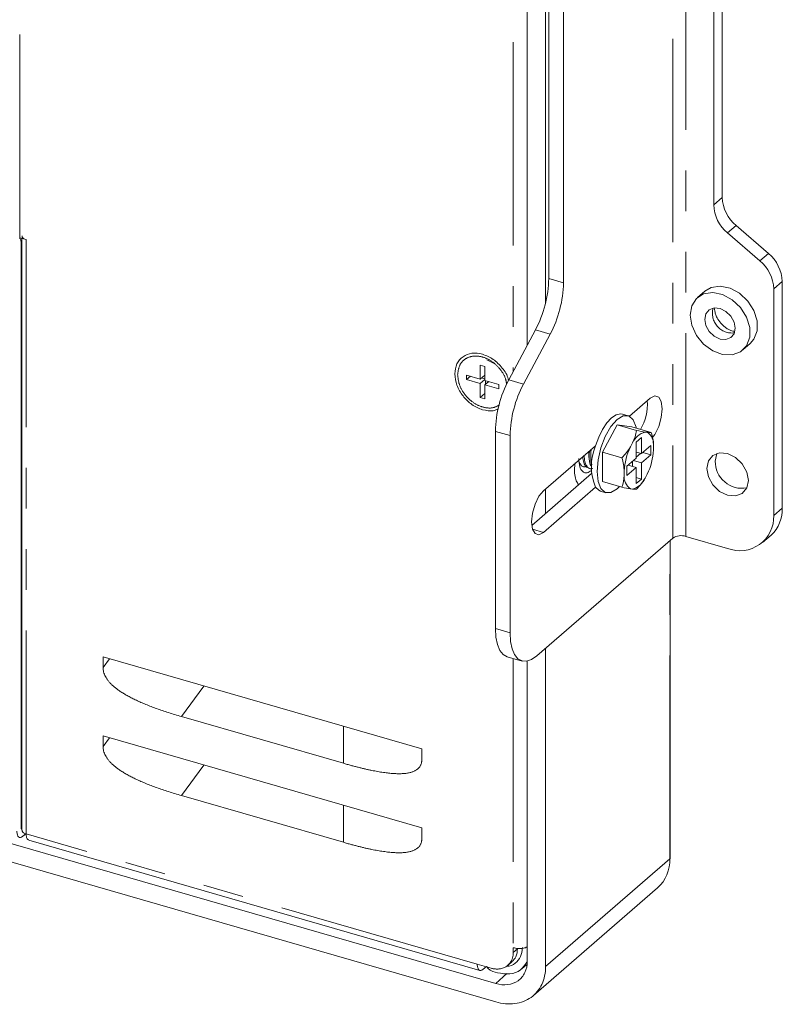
# Model space of a CAD drawing. Header units: millimetres. Extents: x 19 to 844, y 7 to 552.
# Tile 41 of 49: x 718 to 742, y 373 to 403. Entities that reach past the tile are written whole.
import ezdxf

# ---------------------------------------------------------------- set-up
doc = ezdxf.new("R2010")
doc.units = ezdxf.units.MM
doc.linetypes.add('PHANTOM', pattern=[12.7, 6.35, -1.27, 1.27, -1.27, 1.27, -1.27])

msp = doc.modelspace()

# ---------------------------------------------------------------- linework, layer by layer
at = {"color": 8, "linetype": 'PHANTOM', "lineweight": 0}
for p, q in [((738.8769, 387.2694), (738.8769, 453.6647)), ((738.4671, 453.6098), (738.4671, 387.2145)), ((718.0605, 396.5959), (718.0605, 453.2917)), ((733.4815, 440.8032), (733.4815, 392.4268)), ((740.0096, 397.8542), (739.7429, 397.6232)), ((740.4429, 396.9789), (740.1762, 396.748)), ((718.2626, 377.9758), (718.2626, 396.5376)), ((741.1861, 395.8739), (741.4527, 396.1048)), ((735.0504, 395.1925), (734.5886, 395.3259)), ((741.6193, 394.9986), (741.886, 395.2296)), ((734.1719, 393.715), (734.6338, 393.5817)), ((731.7437, 392.3187), (731.7437, 392.3154)), ((733.3386, 392.16), (733.8004, 392.0267)), ((733.3838, 390.4158), (732.9219, 390.5492)), ((741.6193, 387.9211), (741.886, 388.1521)), ((734.0793, 387.4948), (734.4254, 387.3949)), ((738.3719, 377.1995), (738.3719, 387.132)), ((733.3838, 384.2556), (732.9219, 384.3889)), ((720.6643, 383.1763), (720.8614, 383.4465)), ((733.4815, 383.4549), (733.4815, 374.4196)), ((723.1152, 381.6412), (723.8109, 382.5951)), ((728.1728, 380.1812), (728.1728, 381.3359)), ((720.6643, 380.7081), (720.8614, 380.9784)), ((723.1152, 379.173), (723.8109, 380.1269)), ((728.1728, 377.713), (728.1728, 378.8677)), ((718.1292, 378.1394), (718.1111, 378.1446)), ((732.3557, 373.9075), (718.2626, 377.9758)), ((734.4919, 373.8393), (738.3719, 377.1995)), ((733.4815, 374.2753), (733.6149, 374.3908)), ((733.2844, 373.6116), (732.933, 373.302))]:
    msp.add_line(p, q, dxfattribs=at)
at = {"color": 7, "linetype": 'Continuous', "lineweight": 15}
for p, q in [((740.0096, 443.0418), (740.0096, 397.8542)), ((739.7429, 442.8109), (739.7429, 397.6232)), ((733.9203, 393.2456), (733.9203, 440.6986)), ((734.4919, 440.4383), (734.4919, 394.5674)), ((734.5886, 395.3259), (734.5886, 439.8472)), ((735.0504, 395.1925), (735.0504, 439.7139)), ((586.6787, 415.522), (732.933, 373.302)), ((732.933, 372.7304), (586.6787, 414.9504)), ((740.1762, 396.748), (741.1861, 395.8739)), ((741.4527, 396.1048), (740.4429, 396.9789)), ((718.0605, 396.5959), (718.2626, 396.5376)), ((718.1072, 396.4189), (718.1072, 378.1746)), ((718.1292, 396.5761), (718.1292, 378.0882)), ((741.886, 395.2296), (741.886, 388.1521)), ((739.4667, 394.9302), (739.2334, 394.7281)), ((741.6193, 394.9986), (741.6193, 387.9211)), ((734.1719, 393.715), (733.3386, 392.16)), ((733.8004, 392.0267), (734.6338, 393.5817)), ((740.6518, 393.0903), (740.8852, 393.2924)), ((732.8678, 392.6802), (732.6565, 392.7832)), ((732.5953, 392.5748), (732.451, 392.6164)), ((732.451, 392.6164), (732.451, 392.1834)), ((732.5953, 392.1417), (732.5953, 392.5748)), ((732.451, 392.1834), (732.0179, 392.3084)), ((732.0179, 392.3084), (732.0179, 392.1641)), ((732.1429, 392.2723), (732.0179, 392.1641)), ((732.0179, 392.1641), (732.451, 392.0391)), ((732.451, 392.1834), (732.5953, 392.3084)), ((732.451, 392.0391), (732.5953, 392.1641)), ((732.5953, 392.1899), (732.4926, 392.2195)), ((733.0283, 392.0167), (732.5953, 392.1417)), ((732.6176, 392.1353), (732.6176, 392.0167)), ((732.451, 392.0391), (732.451, 391.6061)), ((732.7203, 392.1057), (732.5953, 391.9974)), ((732.5953, 391.5644), (732.5953, 391.9974)), ((732.5953, 391.9974), (733.0283, 391.8724)), ((733.0283, 391.8724), (733.0283, 392.0167)), ((732.5953, 391.7311), (732.451, 391.6061)), ((732.451, 391.6061), (732.5953, 391.5644)), ((737.7588, 391.5807), (737.111, 391.0197)), ((737.0703, 391.0357), (736.8971, 391.0857)), ((736.7236, 390.7514), (736.2653, 389.8962)), ((737.182, 390.69), (736.7236, 390.7514)), ((737.3357, 390.5747), (736.7236, 390.7514)), ((737.182, 390.69), (737.794, 390.5133)), ((732.9219, 384.3889), (732.9219, 390.5492)), ((733.3838, 384.2556), (733.3838, 390.4158)), ((737.4882, 390.3598), (737.3216, 390.2154)), ((737.4882, 389.8546), (737.4882, 390.3598)), ((737.6002, 390.5286), (737.668, 390.5195)), ((736.0504, 390.1013), (734.4254, 388.694)), ((737.1419, 390.0639), (737.2096, 390.1903)), ((737.3216, 390.2154), (737.3216, 389.7102)), ((737.7799, 390.1072), (737.4882, 389.8546)), ((737.7799, 389.8185), (737.7799, 390.1072)), ((737.8632, 390.1028), (737.8632, 389.9672)), ((736.2653, 389.8962), (736.2653, 388.9795)), ((736.2653, 389.8962), (736.8773, 389.7195)), ((737.3216, 389.7102), (737.0299, 389.4577)), ((737.4882, 389.8546), (737.3216, 389.9027)), ((737.4611, 389.8624), (737.3216, 389.7416)), ((737.4882, 389.5659), (737.7799, 389.8185)), ((737.7799, 389.8185), (737.5299, 389.8907)), ((735.6305, 389.4564), (735.6771, 389.443)), ((735.8326, 389.3981), (735.8792, 389.3846)), ((737.0299, 389.4577), (737.0299, 389.169)), ((737.0299, 389.169), (737.3216, 389.4216)), ((737.0716, 389.4937), (737.3216, 389.4216)), ((737.2111, 389.4535), (737.2111, 389.6146)), ((737.2382, 389.6381), (737.4882, 389.5659)), ((737.3216, 389.4216), (737.3216, 388.9164)), ((737.4882, 389.0607), (737.4882, 389.5659)), ((735.929, 389.2304), (734.0565, 387.6087)), ((736.9466, 389.1734), (736.9466, 389.3089)), ((737.4882, 389.0607), (737.3216, 389.1088)), ((737.3216, 388.9164), (737.4882, 389.0607)), ((737.668, 389.2123), (737.6002, 389.0858)), ((734.4254, 387.3949), (736.0504, 388.8022)), ((734.4919, 388.7515), (734.4919, 387.9858)), ((736.2653, 388.9795), (736.8773, 388.8028)), ((737.2096, 388.7476), (737.1419, 388.7567)), ((736.2037, 388.6838), (736.3769, 388.6338)), ((738.4671, 387.2145), (734.2171, 383.5339)), ((740.1759, 386.8944), (738.8769, 387.2694)), ((741.267, 387.0779), (741.5337, 387.3088)), ((738.3853, 377.2245), (738.3853, 387.1436)), ((720.6643, 383.5034), (730.6236, 380.6284)), ((720.6643, 383.5034), (720.6643, 383.1763)), ((733.293, 383.5093), (733.7549, 383.376)), ((734.4919, 383.7719), (734.4919, 373.8393)), ((733.9203, 374.0043), (733.9203, 383.3715)), ((723.1152, 381.6412), (728.1728, 380.1812)), ((720.6643, 381.0352), (730.6236, 378.1602)), ((720.6643, 381.0352), (720.6643, 380.7081)), ((730.6236, 380.3013), (730.6236, 380.6284)), ((723.1152, 379.173), (728.1728, 377.713)), ((718.1072, 378.1746), (718.1292, 378.1682)), ((718.2505, 377.9811), (718.1572, 377.9004)), ((730.6236, 377.8331), (730.6236, 378.1602)), ((718.3412, 377.7832), (732.4383, 373.7137)), ((734.1102, 372.9275), (737.9914, 376.2888)), ((733.4815, 374.2753), (733.4815, 374.4196)), ((733.6149, 374.397), (733.6149, 374.3908)), ((733.3112, 373.8695), (733.447, 373.9871)), ((732.3557, 373.9075), (732.6444, 373.8241)), ((732.6307, 373.8281), (732.539, 373.7487)), ((732.6444, 373.8241), (732.7887, 373.7825)), ((732.9887, 373.6381), (732.8444, 373.6798)), ((733.7517, 373.7659), (733.8965, 373.8913))]:
    msp.add_line(p, q, dxfattribs=at)
at = {"color": 7, "linetype": 'Continuous', "lineweight": 15, "flags": 128}
for points in [[(739.0044, 394.18), (739.0552, 393.8607), (739.2022, 393.5467), (739.4295, 393.2719), (739.7123, 393.0662), (740.0201, 392.9519), (740.3195, 392.9412), (740.578, 393.0355), (740.7677, 393.2245), (740.868, 393.4876), (740.868, 393.7965), (740.7677, 394.1175), (740.578, 394.416), (740.3195, 394.6596), (740.0201, 394.8218), (739.7123, 394.8852), (739.4295, 394.8428), (739.2022, 394.6992), (739.0552, 394.47), (739.0044, 394.18)], [(740.8852, 393.2924), (741.0011, 393.4266), (741.1013, 393.6897), (741.1013, 393.9986), (741.0011, 394.3196), (740.8114, 394.6181), (740.5528, 394.8617), (740.2534, 395.0239), (739.9456, 395.0873), (739.6628, 395.0448), (739.4667, 394.9302)], [(739.4663, 394.0467), (739.5026, 393.854), (739.6058, 393.6696), (739.7603, 393.5218), (739.9426, 393.4329), (740.1249, 393.4165), (740.2794, 393.4752), (740.3827, 393.5999), (740.4189, 393.7717), (740.3827, 393.9645), (740.2794, 394.1488), (740.1249, 394.2966), (739.9426, 394.3855), (739.7603, 394.4019), (739.6058, 394.3432), (739.5026, 394.2185), (739.4663, 394.0467)], [(737.8218, 390.3455), (737.9023, 390.4554), (738.0239, 390.7016), (738.1052, 390.9827), (738.1338, 391.256), (738.1052, 391.4798), (738.0239, 391.6201), (737.9023, 391.6555), (737.7588, 391.5807)], [(736.8971, 391.0857), (736.8299, 391.0951), (736.694, 391.0627), (736.5504, 390.9673), (736.4068, 390.814), (736.2709, 390.6109), (736.15, 390.369), (736.0504, 390.1013)], [(737.3253, 390.6486), (737.318, 390.684), (737.2293, 390.9089), (737.091, 391.0287), (736.9168, 391.0316), (736.7236, 390.9173), (736.5305, 390.697), (736.3563, 390.3924), (736.218, 390.0331), (736.1292, 389.6545), (736.0986, 389.2935), (736.1292, 388.9855), (736.218, 388.7606), (736.3563, 388.6408), (736.5305, 388.6379), (736.7236, 388.7522), (736.799, 388.8254)], [(739.5264, 389.3913), (739.5759, 389.1285), (739.7167, 388.8771), (739.9274, 388.6755), (740.1759, 388.5543), (740.4245, 388.532), (740.6352, 388.6119), (740.776, 388.782), (740.8255, 389.0163), (740.776, 389.2791), (740.6352, 389.5305), (740.4245, 389.7321), (740.1759, 389.8533), (739.9274, 389.8756), (739.7167, 389.7957), (739.5759, 389.6256), (739.5264, 389.3913)], [(739.7931, 389.6222), (739.8425, 389.8565), (739.843, 389.8576)], [(736.0504, 388.8022), (736.15, 388.7068), (736.2037, 388.6838)], [(734.4254, 388.694), (734.2819, 388.5202), (734.1603, 388.2741), (734.079, 387.993), (734.0504, 387.7197), (734.079, 387.4958), (734.1603, 387.3555), (734.2819, 387.3201), (734.4254, 387.3949)], [(733.293, 383.5093), (733.2922, 383.5095), (733.166, 383.5797), (733.0623, 383.7086), (732.9853, 383.8915), (732.9379, 384.1212), (732.9219, 384.3889)], [(734.2171, 383.5339), (734.0545, 383.4208), (733.8982, 383.3676), (733.7541, 383.3762), (733.6278, 383.4463), (733.5242, 383.5753), (733.4472, 383.7582), (733.3998, 383.9879), (733.3838, 384.2556)]]:
    msp.add_lwpolyline(points, dxfattribs=at)
at = {"color": 7, "linetype": 'Continuous', "lineweight": 15}
for centre, radius, start, end in [((741.2115, 397.9043), 1.2029, 182.38767, 230.28604), ((740.9448, 397.6733), 1.2029, 182.38767, 230.28604), ((740.4174, 394.9485), 1.2029, 2.38817, 50.28553), ((740.6841, 395.1795), 1.2029, 2.38817, 50.28553), ((731.0026, 395.3941), 3.5866, 332.08528, 358.90978), ((731.4645, 395.2608), 3.5866, 332.08528, 358.90978), ((736.5078, 390.4809), 3.5866, 152.08528, 178.90978), ((736.9697, 390.3476), 3.5866, 152.08528, 178.90978), ((736.1558, 391.39), 1.514, 329.0536, 4.1769), ((737.758, 389.9517), 0.5981, 105.30254, 156.48425), ((737.4314, 390.1545), 0.435, 353.16943, 57.04713), ((737.6152, 389.4517), 1.6942, 157.45711, 202.54289), ((738.9623, 389.1903), 2.0192, 154.36343, 176.63157), ((735.8476, 390.0859), 2.0192, 334.36346, 356.63163), ((740.6317, 389.6072), 0.8387, 178.97453, 279.87307), ((737.3785, 389.1217), 0.435, 173.16943, 237.04695), ((737.0518, 389.3244), 0.5981, 285.30163, 336.48516), ((740.8025, 388.1095), 1.0843, 312.40322, 2.24788), ((740.5618, 387.8798), 1.0583, 248.61551, 2.23498), ((738.7303, 386.8072), 0.4849, 72.39673, 122.86475), ((737.2018, 377.1535), 1.171, 312.40133, 2.24862), ((738.352, 377.2262), 0.0333, 306.62121, 357.0186)]:
    msp.add_arc(centre, radius, start, end, dxfattribs=at)
at = {"color": 8, "linetype": 'PHANTOM', "lineweight": 0}
msp.add_arc((740.3186, 394.2349), 0.6147, 164.82203, 276.96451, dxfattribs=at)
at = {"color": 7, "linetype": 'Continuous', "lineweight": 15}
for points, knots in [([(718.1072, 396.4189), (718.1071, 396.4292), (718.1067, 396.4497), (718.104, 396.4782), (718.0996, 396.5046), (718.0915, 396.5366), (718.0776, 396.5712), (718.0616, 396.5883), (718.0535, 396.5969)], [0, 0, 0, 0, 0.12580008, 0.25030729, 0.3747331, 0.50029131, 0.74982241, 1, 1, 1, 1]), ([(718.1338, 396.6532), (718.1338, 396.6416), (718.1338, 396.6125), (718.1788, 396.569), (718.2347, 396.5481), (718.2626, 396.5376)], [0, 0, 0, 0, 0.2502617, 0.6251371, 1, 1, 1, 1]), ([(739.9649, 393.9285), (739.9241, 393.982), (739.8668, 394.0572), (739.8128, 394.1733), (739.7826, 394.2662), (739.7696, 394.3488), (739.7724, 394.3832), (739.7734, 394.3945)], [0, 0, 0, 0, 0.32988423, 0.46335793, 0.67642234, 0.89435866, 1, 1, 1, 1]), ([(740.3992, 393.6715), (740.3964, 393.6714), (740.3703, 393.6702), (740.2918, 393.6925), (740.1915, 393.739), (740.0791, 393.8111), (740.008, 393.8842), (739.9649, 393.9285)], [0, 0, 0, 0, 0.0329945, 0.3007549, 0.4987554, 0.696061, 1, 1, 1, 1]), ([(731.6571, 392.3404), (731.6571, 392.4538), (731.6796, 392.5606), (731.7664, 392.745), (731.8306, 392.8225), (731.9909, 392.9366), (732.087, 392.973), (732.2964, 392.9993), (732.4098, 392.9892), (732.5231, 392.9564)], [0, 0, 0, 0, 0.25, 0.25, 0.5, 0.5, 0.75, 0.75, 1, 1, 1, 1]), ([(733.3283, 392.1639), (733.3267, 392.1729), (733.3045, 392.2988), (733.1428, 392.5359), (732.8653, 392.8192), (732.6372, 392.9107), (732.5231, 392.9564)], [0, 0, 0, 0, 0.02499691, 0.34999635, 0.67499349, 1, 1, 1, 1]), ([(732.5231, 391.2244), (732.4098, 391.2571), (732.2964, 391.3124), (732.087, 391.4596), (731.9909, 391.5515), (731.8306, 391.7581), (731.7664, 391.8727), (731.6796, 392.1072), (731.6571, 392.227), (731.6571, 392.3404)], [0, 0, 0, 0, 0.25, 0.25, 0.5, 0.5, 0.75, 0.75, 1, 1, 1, 1]), ([(732.5231, 391.2244), (732.639, 391.1999), (732.8202, 391.1617), (732.962, 391.2301), (733.0131, 391.2548)], [0, 0, 0, 0, 0.6392486, 1, 1, 1, 1]), ([(735.9258, 389.9933), (735.9233, 389.9835), (735.9025, 389.9011), (735.898, 389.7937), (735.9022, 389.6408), (735.9098, 389.5488), (735.9327, 389.5055), (735.9336, 389.5038)], [0, 0, 0, 0, 0.054776, 0.4585852, 0.5792531, 0.9830586, 1, 1, 1, 1]), ([(735.5275, 389.6989), (735.5338, 389.6097), (735.5463, 389.4313), (735.6428, 389.277), (735.7734, 389.229), (735.8745, 389.2954), (735.9211, 389.326)], [0, 0, 0, 0, 0.2594171, 0.5188341, 0.7782521, 1, 1, 1, 1]), ([(735.649, 389.7536), (735.6493, 389.7517), (735.6523, 389.7333), (735.6553, 389.7144), (735.658, 389.6975)], [0, 0, 0, 0, 0.1058352, 1, 1, 1, 1]), ([(735.8353, 389.4067), (735.8138, 389.4122), (735.7571, 389.4266), (735.6916, 389.5266), (735.6693, 389.6416), (735.6582, 389.6986)], [0, 0, 0, 0, 0.23584, 0.6214956, 1, 1, 1, 1]), ([(735.6978, 389.7959), (735.6981, 389.779), (735.6994, 389.6943), (735.723, 389.5581), (735.7894, 389.4322), (735.8727, 389.3712), (735.9369, 389.3852), (735.9619, 389.3906)], [0, 0, 0, 0, 0.0640478, 0.3213444, 0.5786437, 0.8359424, 1, 1, 1, 1]), ([(735.8498, 389.7115), (735.843, 389.7562), (735.8331, 389.8218), (735.8427, 389.8993), (735.8457, 389.924)], [0, 0, 0, 0, 0.6814392, 1, 1, 1, 1]), ([(735.8477, 389.7124), (735.8505, 389.6955), (735.8559, 389.6616), (735.8615, 389.6269), (735.8643, 389.6095)], [0, 0, 0, 0, 0.4998549, 1, 1, 1, 1]), ([(735.9273, 389.4402), (735.9178, 389.4522), (735.8821, 389.4975), (735.8629, 389.5985), (735.8506, 389.7447), (735.8494, 389.849), (735.8668, 389.9333), (735.8691, 389.9442)], [0, 0, 0, 0, 0.1284959, 0.4846197, 0.5910412, 0.9471621, 1, 1, 1, 1]), ([(735.4119, 389.5628), (735.406, 389.5144), (735.3795, 389.2963), (735.4171, 389.0352), (735.4969, 388.9177), (735.5232, 388.879)], [0, 0, 0, 0, 0.1604624, 0.7233073, 1, 1, 1, 1]), ([(735.5402, 389.5998), (735.556, 389.5637), (735.5916, 389.4821), (735.671, 389.4302), (735.7349, 389.4437), (735.7598, 389.449)], [0, 0, 0, 0, 0.3265672, 0.7377878, 1, 1, 1, 1]), ([(723.1152, 381.6412), (723.0457, 381.6616), (722.9098, 381.7014), (722.7105, 381.7637), (722.5206, 381.8262), (722.3398, 381.8892), (722.1684, 381.9527), (722.0061, 382.0167), (721.8532, 382.081), (721.7095, 382.1459), (721.575, 382.2111), (721.4497, 382.2769), (721.3338, 382.3431), (721.227, 382.4097), (721.1294, 382.4769), (721.0411, 382.5445), (720.9619, 382.6126), (720.892, 382.6813), (720.8312, 382.7506), (720.7797, 382.8204), (720.7375, 382.8909), (720.7046, 382.9619), (720.6813, 383.0334), (720.6669, 383.1056), (720.6652, 383.1525), (720.6643, 383.1763)], [0, 0, 0, 0, 0.0746674, 0.1460341, 0.2141202, 0.278949, 0.3405473, 0.3989465, 0.4541835, 0.5063017, 0.5553531, 0.6013998, 0.644517, 0.6847963, 0.7223501, 0.757317, 0.7898689, 0.8202185, 0.848628, 0.8754169, 0.9009653, 0.9257106, 0.9501336, 0.9747337, 1, 1, 1, 1]), ([(723.1152, 379.173), (723.0457, 379.1934), (722.9098, 379.2332), (722.7105, 379.2955), (722.5206, 379.358), (722.3398, 379.4211), (722.1684, 379.4845), (722.0061, 379.5485), (721.8532, 379.6129), (721.7095, 379.6777), (721.575, 379.743), (721.4497, 379.8087), (721.3338, 379.8749), (721.227, 379.9416), (721.1294, 380.0087), (721.0411, 380.0763), (720.9619, 380.1445), (720.892, 380.2131), (720.8312, 380.2824), (720.7797, 380.3522), (720.7375, 380.4227), (720.7046, 380.4937), (720.6813, 380.5653), (720.6669, 380.6374), (720.6652, 380.6843), (720.6643, 380.7081)], [0, 0, 0, 0, 0.0746674, 0.1460341, 0.2141202, 0.278949, 0.3405473, 0.3989465, 0.4541835, 0.5063017, 0.5553531, 0.6013998, 0.644517, 0.6847963, 0.7223501, 0.757317, 0.7898689, 0.8202185, 0.848628, 0.8754169, 0.9009653, 0.9257106, 0.9501336, 0.9747337, 1, 1, 1, 1]), ([(730.6236, 380.3013), (730.6234, 380.2877), (730.6228, 380.2609), (730.618, 380.2223), (730.6104, 380.1856), (730.5996, 380.1508), (730.5858, 380.118), (730.5689, 380.087), (730.5489, 380.0581), (730.5258, 380.031), (730.4997, 380.0059), (730.4705, 379.9828), (730.4382, 379.9615), (730.4029, 379.9422), (730.3645, 379.9249), (730.323, 379.9094), (730.2786, 379.8959), (730.231, 379.8843), (730.1804, 379.8746), (730.1267, 379.8669), (730.07, 379.861), (730.0102, 379.8571), (729.9474, 379.8551), (729.8815, 379.855), (729.8125, 379.8569), (729.7405, 379.8606), (729.6654, 379.8663), (729.5873, 379.8738), (729.5061, 379.8833), (729.4218, 379.8948), (729.3345, 379.9081), (729.2441, 379.9233), (729.1506, 379.9405), (729.0541, 379.9596), (728.9545, 379.9806), (728.8519, 380.0035), (728.7462, 380.0284), (728.6374, 380.0551), (728.5256, 380.0838), (728.4107, 380.1144), (728.2928, 380.1469), (728.2131, 380.1697), (728.1728, 380.1812)], [0, 0, 0, 0, 0.0146421, 0.0289982, 0.0431573, 0.0572126, 0.0712588, 0.0853913, 0.0997035, 0.1142854, 0.1292221, 0.1445929, 0.1604705, 0.1769209, 0.1940035, 0.2117714, 0.2302716, 0.249546, 0.2696315, 0.2905607, 0.3123626, 0.3350626, 0.3586834, 0.383245, 0.4087653, 0.4352602, 0.462744, 0.4912293, 0.5207276, 0.5512493, 0.5828035, 0.6153989, 0.6490429, 0.6837425, 0.7195041, 0.7563334, 0.7942358, 0.833216, 0.8732786, 0.9144276, 0.9566669, 1, 1, 1, 1]), ([(717.9739, 378.0591), (717.9739, 378.0176), (717.9787, 377.9801), (717.997, 377.9192), (718.0106, 377.8958), (718.0446, 377.8664), (718.0649, 377.8605), (718.1092, 377.8671), (718.1332, 377.8796), (718.1572, 377.9004)], [0, 0, 0, 0, 0.25, 0.25, 0.5, 0.5, 0.75, 0.75, 1, 1, 1, 1]), ([(718.1072, 378.1746), (718.108, 378.1641), (718.1096, 378.143), (718.1185, 378.1257), (718.1267, 378.1243), (718.1292, 378.1239)], [0, 0, 0, 0, 0.4075321, 0.815014, 1, 1, 1, 1]), ([(718.2626, 377.9758), (718.2347, 377.9863), (718.1788, 378.0072), (718.1338, 378.0506), (718.1338, 378.0798), (718.1338, 378.0914)], [0, 0, 0, 0, 0.37486286, 0.74973833, 1, 1, 1, 1]), ([(718.3462, 377.7891), (718.3358, 377.7907), (718.3048, 377.7956), (718.2713, 377.8599), (718.2655, 377.9372), (718.2626, 377.9758)], [0, 0, 0, 0, 0.2008496, 0.600423, 1, 1, 1, 1]), ([(730.6236, 377.8331), (730.6234, 377.8196), (730.6228, 377.7927), (730.618, 377.7541), (730.6104, 377.7174), (730.5996, 377.6826), (730.5858, 377.6498), (730.5689, 377.6189), (730.5489, 377.5899), (730.5258, 377.5629), (730.4997, 377.5378), (730.4705, 377.5146), (730.4382, 377.4934), (730.4029, 377.4741), (730.3645, 377.4567), (730.323, 377.4413), (730.2786, 377.4277), (730.231, 377.4161), (730.1804, 377.4065), (730.1267, 377.3987), (730.07, 377.3929), (730.0102, 377.3889), (729.9474, 377.3869), (729.8815, 377.3868), (729.8125, 377.3887), (729.7405, 377.3924), (729.6654, 377.3981), (729.5873, 377.4057), (729.5061, 377.4152), (729.4218, 377.4266), (729.3345, 377.4399), (729.2441, 377.4552), (729.1506, 377.4723), (729.0541, 377.4914), (728.9545, 377.5124), (728.8519, 377.5354), (728.7462, 377.5602), (728.6374, 377.587), (728.5256, 377.6156), (728.4107, 377.6462), (728.2928, 377.6787), (728.2131, 377.7015), (728.1728, 377.713)], [0, 0, 0, 0, 0.0146421, 0.0289982, 0.0431573, 0.0572126, 0.0712588, 0.0853913, 0.0997035, 0.1142854, 0.1292221, 0.1445929, 0.1604705, 0.1769209, 0.1940035, 0.2117714, 0.2302716, 0.249546, 0.2696315, 0.2905607, 0.3123626, 0.3350626, 0.3586834, 0.383245, 0.4087653, 0.4352602, 0.462744, 0.4912293, 0.5207276, 0.5512493, 0.5828035, 0.6153989, 0.6490429, 0.6837425, 0.7195041, 0.7563334, 0.7942358, 0.833216, 0.8732786, 0.9144276, 0.9566669, 1, 1, 1, 1]), ([(732.7887, 373.7825), (732.8039, 373.7784), (732.8343, 373.7702), (732.8794, 373.7617), (732.924, 373.7561), (732.968, 373.7537), (733.0114, 373.7544), (733.0821, 373.7606), (733.1762, 373.7834), (733.2816, 373.84), (733.3687, 373.9203), (733.4258, 374.0113), (733.4598, 374.1016), (733.4782, 374.1855), (733.4804, 374.2453), (733.4815, 374.2753)], [0, 0, 0, 0, 0.0420213, 0.0836752, 0.1251401, 0.166597, 0.2082271, 0.2502092, 0.3750661, 0.5000652, 0.6249221, 0.7499213, 0.8334279, 0.9163043, 1, 1, 1, 1]), ([(733.2766, 373.8432), (733.2801, 373.8429), (733.3832, 373.833), (733.5504, 373.9292), (733.7336, 374.1253), (733.7566, 374.3241), (733.7681, 374.4235)], [0, 0, 0, 0, 0.0114154, 0.3409456, 0.6704719, 1, 1, 1, 1]), ([(733.6149, 374.3908), (733.6062, 374.3012), (733.5905, 374.1383), (733.4861, 374.0376), (733.4392, 373.9923)], [0, 0, 0, 0, 0.54983994, 1, 1, 1, 1]), ([(733.4815, 374.4196), (733.5261, 374.4099), (733.6152, 374.3904), (733.7597, 374.3985), (733.8573, 374.4153), (733.8893, 374.4337), (733.8899, 374.434)], [0, 0, 0, 0, 0.3311519, 0.6622912, 0.9934377, 1, 1, 1, 1]), ([(733.9203, 374.0043), (733.9203, 373.875), (733.8946, 373.7533), (733.7957, 373.543), (733.7225, 373.4547), (733.5398, 373.3246), (733.4302, 373.2831), (733.1915, 373.2531), (733.0623, 373.2647), (732.933, 373.302)], [0, 0, 0, 0, 0.25, 0.25, 0.5, 0.5, 0.75, 0.75, 1, 1, 1, 1]), ([(733.9071, 373.9742), (733.8467, 373.8841), (733.7213, 373.6971), (733.3836, 373.5706), (733.1203, 373.6156), (732.9887, 373.6381)], [0, 0, 0, 0, 0.3177437, 0.6588727, 1, 1, 1, 1]), ([(732.3557, 373.9075), (732.3557, 373.8659), (732.3605, 373.8285), (732.3788, 373.7676), (732.3924, 373.7441), (732.4264, 373.7147), (732.4467, 373.7088), (732.491, 373.7154), (732.515, 373.7279), (732.539, 373.7487)], [0, 0, 0, 0, 0.25, 0.25, 0.5, 0.5, 0.75, 0.75, 1, 1, 1, 1]), ([(732.8444, 373.6798), (732.8144, 373.6921), (732.7545, 373.7166), (732.685, 373.7806), (732.6608, 373.8288), (732.652, 373.8465)], [0, 0, 0, 0, 0.3874196, 0.7748703, 1, 1, 1, 1]), ([(732.933, 372.7304), (733.1371, 372.6715), (733.3411, 372.6532), (733.7181, 372.7006), (733.891, 372.7662), (734.1796, 372.9714), (734.2951, 373.111), (734.4513, 373.443), (734.4919, 373.6352), (734.4919, 373.8393)], [0, 0, 0, 0, 0.25, 0.25, 0.5, 0.5, 0.75, 0.75, 1, 1, 1, 1])]:
    msp.add_open_spline(points, degree=3, knots=knots, dxfattribs=at)
at = {"color": 8, "linetype": 'PHANTOM', "lineweight": 0}
for points, knots in [([(733.2737, 392.019), (733.2664, 392.0729), (733.245, 392.232), (733.0854, 392.4922), (732.8313, 392.74), (732.5246, 392.8896), (732.2187, 392.9179), (731.9609, 392.8199), (731.78, 392.6137), (731.7558, 392.417), (731.7437, 392.3187)], [0, 0, 0, 0, 0.0681922, 0.2013068, 0.3344233, 0.4675391, 0.6006525, 0.7337683, 0.866885, 1, 1, 1, 1]), ([(731.7437, 392.3154), (731.7554, 392.21), (731.7789, 391.9992), (731.959, 391.6879), (732.217, 391.4396), (732.522, 391.2924), (732.8225, 391.258), (732.9751, 391.334), (733.047, 391.3698)], [0, 0, 0, 0, 0.1697145, 0.3394302, 0.5091449, 0.6788608, 0.8485767, 1, 1, 1, 1])]:
    msp.add_open_spline(points, degree=3, knots=knots, dxfattribs=at)
at = {"color": 7, "linetype": 'Continuous', "lineweight": 15}
for points in [[(737.2096, 390.1903), (737.2696, 390.3164), (737.3087, 390.4449), (737.3357, 390.5747)], [(737.3357, 390.5747), (737.4364, 390.5555), (737.5271, 390.5394), (737.6002, 390.5286)], [(737.668, 390.5195), (737.728, 390.5125), (737.767, 390.5112), (737.794, 390.5133)], [(737.794, 390.5133), (737.8309, 390.3749), (737.8567, 390.2378), (737.8632, 390.1028)], [(736.8773, 389.7195), (736.9781, 389.828), (737.0688, 389.9416), (737.1419, 390.0639)], [(736.9466, 389.3089), (736.94, 389.4439), (736.9142, 389.5811), (736.8773, 389.7195)], [(736.8773, 388.8028), (736.9142, 388.9199), (736.94, 389.0422), (736.9466, 389.1734)], [(737.3357, 388.7414), (737.4364, 388.8499), (737.5271, 388.9635), (737.6002, 389.0858)], [(737.1419, 388.7567), (737.0688, 388.7675), (736.9781, 388.7836), (736.8773, 388.8028)], [(737.2096, 388.7476), (737.2696, 388.7405), (737.3087, 388.7393), (737.3357, 388.7414)]]:
    msp.add_open_spline(points, degree=3, dxfattribs=at)

doc.saveas('drawing.dxf')
